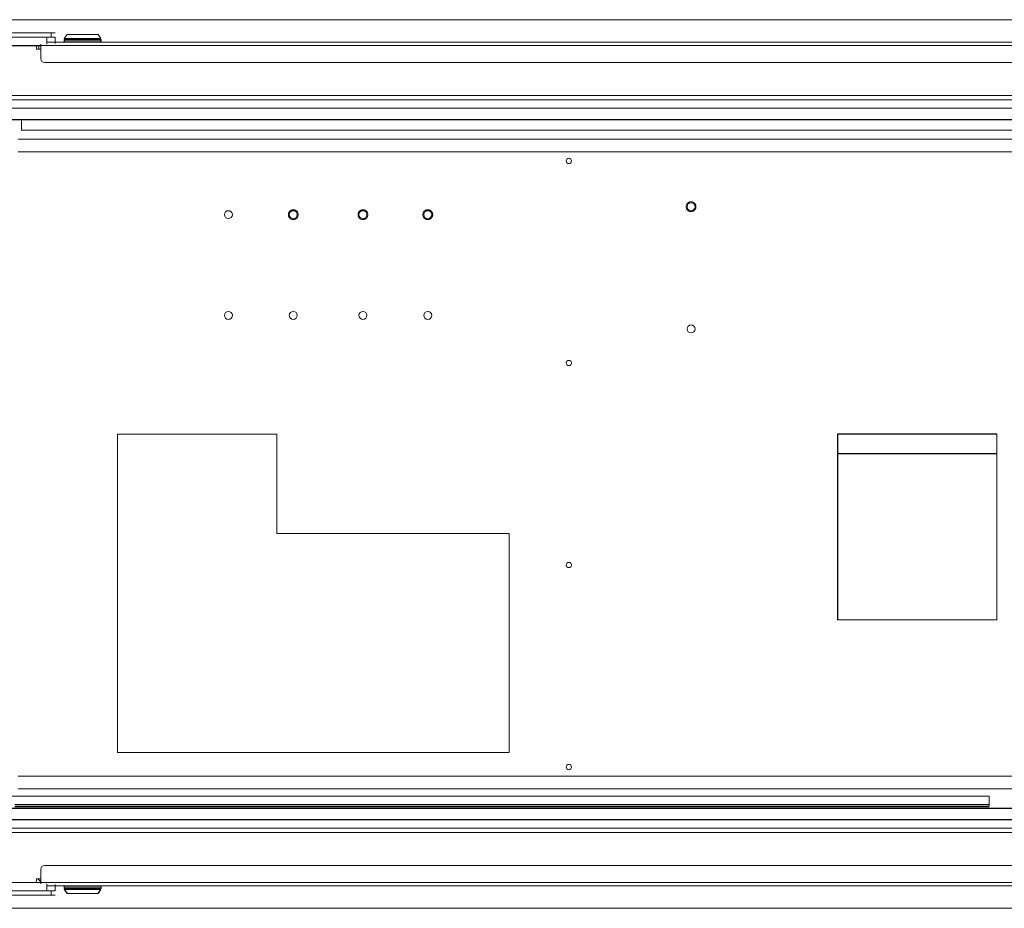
# Paper-space layout '_Bottom' of a CAD drawing. Header units: millimetres. Extents: x -1506 to 1507, y -634 to 605.
# Tile 16 of 33: x -794 to -52, y -335 to 335. Entities that reach past the tile are written whole.
import ezdxf

# ---------------------------------------------------------------- set-up
doc = ezdxf.new("R2010")
doc.units = ezdxf.units.MM

psp = doc.layouts.new('_Bottom')

# ---------------------------------------------------------------- linework, layer by layer
at = {"color": 144, "linetype": 'Continuous', "lineweight": 18}
for p, q in [((-812.8, 335), (812.8, 335)), ((-767.07, 325), (-1063.07, 325)), ((-767.07, 321.82), (-1063.07, 321.82)), ((-773.42, 316.66), (-773.42, 321.82)), ((-770.07, 321.82), (-770.07, 325)), ((-767.07, 316.98), (-767.07, 321.82)), ((-732.33, 319.02), (-760.33, 319.02)), ((-758.04, 323.72), (-760.15, 320.7)), ((-758.04, 323.72), (-734.62, 323.72)), ((-754.13, 320.71), (-754.13, 320.13)), ((-750.38, 320.13), (-750.38, 320.71)), ((-746.33, 320.13), (-746.33, 320.71)), ((-742.28, 320.13), (-742.28, 320.71)), ((-738.53, 320.13), (-738.53, 320.71)), ((-732.51, 320.7), (-734.62, 323.72)), ((-781, 313.17), (-781, 312.67)), ((-781, 312.67), (-777.85, 312.67)), ((-779.34, 315.47), (-779.34, 312.67)), ((-777.85, 305.59), (-777.85, 316.66)), ((-1.5, 315.5), (-777.85, 315.5)), ((-773.42, 318.02), (-3.6, 318.02)), ((-774.85, 302.64), (-4.5, 302.64)), ((-1062.83, 274.67), (1062.83, 274.67)), ((1054.83, 277.85), (-1054.82, 277.85)), ((-1060.83, 268.32), (1060.83, 268.32)), ((-792.5, 251.8), (-792.5, 259.67)), ((795, 245), (-795, 245)), ((-792.5, 251.8), (-17.21, 251.8)), ((-795, 235.48), (795, 235.48)), ((-600, 22.5), (-720, 22.5)), ((-720, 22.5), (-720, -217.5)), ((-600, -52.5), (-600, 22.5)), ((-57.5, -117.5), (-57.5, 22.5)), ((-425, -52.5), (-600, -52.5)), ((-425, -217.5), (-425, -52.5)), ((-177.5, -117.5), (-57.5, -117.5)), ((-720, -217.5), (-425, -217.5)), ((-795, -235.47), (795, -235.47)), ((-810.19, -250.46), (-63.35, -250.46)), ((795, -245), (-795, -245)), ((-63.35, -250.46), (-63.35, -256.81)), ((-63.34, -256.81), (-797.37, -256.81)), ((-797.37, -258.02), (-63.34, -258.02)), ((-797.37, -258.44), (-63.34, -258.44)), ((-63.34, -256.81), (-63.34, -258.02)), ((1062.83, -274.67), (-1062.83, -274.67)), ((-1054.82, -277.85), (1054.83, -277.85)), ((-774.85, -302.64), (-4.5, -302.64)), ((-777.85, -305.59), (-777.85, -316.66)), ((-777.85, -315.47), (-1063.07, -315.47)), ((-781, -312.67), (-781, -313.17)), ((-777.85, -312.67), (-781, -312.67)), ((-777.85, -314.91), (-780.01, -312.67)), ((-1.5, -315.5), (-777.85, -315.5)), ((-773.42, -316.66), (-773.42, -321.82)), ((-773.42, -318.02), (-3.6, -318.02)), ((-767.07, -321.82), (-767.07, -316.98)), ((-760.33, -318.02), (-760.33, -320.13)), ((-732.33, -320.13), (-732.33, -318.02)), ((-767.07, -321.82), (-1063.07, -321.82)), ((-767.07, -325), (-1063.07, -325)), ((-770.07, -321.82), (-770.07, -325)), ((-732.33, -319.02), (-760.33, -319.02)), ((-732.51, -320.71), (-760.15, -320.71)), ((-734.62, -323.72), (-758.04, -323.72)), ((-750.38, -320.13), (-750.38, -320.71)), ((1063, -335), (-1063, -335))]:
    psp.add_line(p, q, dxfattribs=at)
at = {"color": 7, "linetype": 'Continuous', "lineweight": 25}
for p, q in [((-760.33, 320.13), (-760.33, 318.02)), ((-732.33, 318.02), (-732.33, 320.13)), ((-1063.07, 315.47), (-777.85, 315.47)), ((-1060.83, 259.67), (1060.83, 259.67)), ((-177.5, 22.5), (-177.5, -117.5)), ((-57.5, 22.5), (-177.5, 22.5)), ((-177.5, 7.93), (-57.5, 7.93)), ((1060.83, -259.67), (-1060.83, -259.67)), ((1060.83, -268.32), (-1060.83, -268.32)), ((-760.15, -320.7), (-758.04, -323.72)), ((-746.33, -320.13), (-746.33, -320.71)), ((-742.28, -320.13), (-742.28, -320.71)), ((-734.62, -323.72), (-732.51, -320.7))]:
    psp.add_line(p, q, dxfattribs=at)
at = {"color": 144, "linetype": 'Continuous', "lineweight": 18}
for centre, radius in [((-380, 228.48), 2), ((-287.94, 194), 3), ((-636.5, 188), 3), ((-587.63, 188), 3), ((-535.15, 188), 3), ((-486.28, 188), 3), ((-636.5, 112), 3), ((-587.63, 112), 3), ((-535.15, 112), 3), ((-486.28, 112), 3), ((-287.94, 101.83), 3), ((-380, 76.16), 2), ((-380, -76.16), 2), ((-380, -228.47), 2)]:
    psp.add_circle(centre, radius, dxfattribs=at)
for centre, radius, start, end in [((-786, 313.17), 5, 360, 27.20048), ((-781.1, 320.61), 5.24, 265.45065, 281.68037), ((-774.87, 305.61), 2.98, 180.44191, 270.43519), ((-774.87, -305.61), 2.98, 89.56481, 179.55809), ((-786, -313.17), 5, 332.61289, 0)]:
    psp.add_arc(centre, radius, start, end, dxfattribs=at)
at = {"color": 7, "linetype": 'Continuous', "lineweight": 25}
psp.add_arc((-780.45, 317.49), 2.12, 263.21316, 288.38368, dxfattribs=at)
at = {"color": 144, "linetype": 'Continuous', "lineweight": 18}
for points, knots in [([(-732.33, 320.13), (-732.33, 320.13), (-732.7, 320.13), (-734.1, 320.13), (-735.14, 320.13), (-737.73, 320.13), (-739.28, 320.13), (-742.67, 320.13), (-744.5, 320.13), (-748.16, 320.13), (-750, 320.13), (-753.38, 320.13), (-754.94, 320.13), (-757.53, 320.13), (-758.57, 320.13), (-759.97, 320.13), (-760.33, 320.13), (-760.33, 320.13)], [0, 0, 0, 0, 0.125, 0.125, 0.25, 0.25, 0.375, 0.375, 0.5, 0.5, 0.625, 0.625, 0.75, 0.75, 0.875, 0.875, 1, 1, 1, 1]), ([(-760.15, 320.71), (-760.15, 320.71), (-759.79, 320.71), (-758.41, 320.71), (-757.38, 320.71), (-754.82, 320.71), (-753.29, 320.71), (-749.95, 320.71), (-748.14, 320.71), (-744.52, 320.71), (-742.71, 320.71), (-739.37, 320.71), (-737.84, 320.71), (-735.28, 320.71), (-734.26, 320.71), (-732.87, 320.71), (-732.51, 320.71), (-732.51, 320.71)], [0, 0, 0, 0, 0.125, 0.125, 0.25, 0.25, 0.375, 0.375, 0.5, 0.5, 0.625, 0.625, 0.75, 0.75, 0.875, 0.875, 1, 1, 1, 1]), ([(-550.86, 318.02), (-550.86, 318.02), (-550.85, 318.02), (-550.96, 318.02), (-551.18, 318.02), (-551.59, 318.02), (-552.27, 318.02), (-553.1, 318.02), (-553.8, 318.02), (-554.33, 318.02), (-554.83, 318.02), (-555.4, 318.02), (-555.68, 318.02), (-555.87, 318.02)], [0, 0, 0, 0, 0.0414041, 0.1179724, 0.1946164, 0.2711847, 0.4119816, 0.5527784, 0.6294225, 0.7059908, 0.7826349, 0.8592031, 1, 1, 1, 1]), ([(-287.94, 197.69), (-288, 197.69), (-288.14, 197.69), (-288.34, 197.67), (-288.53, 197.64), (-288.73, 197.61), (-288.92, 197.56), (-289.11, 197.5), (-289.35, 197.41), (-289.64, 197.28), (-289.96, 197.09), (-290.27, 196.87), (-290.65, 196.53), (-291.04, 196.04), (-291.38, 195.38), (-291.58, 194.7), (-291.65, 194), (-291.58, 193.3), (-291.38, 192.62), (-291.04, 191.96), (-290.65, 191.47), (-290.27, 191.13), (-289.96, 190.91), (-289.64, 190.72), (-289.31, 190.57), (-288.97, 190.45), (-288.63, 190.37), (-288.29, 190.32), (-288.05, 190.31), (-287.94, 190.31)], [0, 0, 0, 0, 0.017277, 0.03443, 0.05151, 0.068566, 0.085649, 0.10281, 0.120098, 0.152252, 0.184451, 0.217289, 0.250174, 0.315809, 0.38008, 0.440024, 0.500014, 0.559959, 0.619949, 0.68422, 0.749855, 0.782693, 0.815578, 0.847732, 0.879931, 0.910075, 0.939954, 0.969839, 1, 1, 1, 1]), ([(-287.94, 190.31), (-287.87, 190.31), (-287.74, 190.31), (-287.54, 190.33), (-287.34, 190.36), (-287.15, 190.39), (-286.96, 190.44), (-286.77, 190.5), (-286.52, 190.59), (-286.24, 190.72), (-285.91, 190.91), (-285.61, 191.13), (-285.23, 191.47), (-284.83, 191.96), (-284.49, 192.62), (-284.29, 193.3), (-284.23, 194), (-284.29, 194.7), (-284.49, 195.38), (-284.83, 196.04), (-285.23, 196.53), (-285.61, 196.87), (-285.91, 197.09), (-286.24, 197.28), (-286.57, 197.43), (-286.91, 197.55), (-287.24, 197.63), (-287.59, 197.68), (-287.82, 197.69), (-287.94, 197.69)], [0, 0, 0, 0, 0.017277, 0.03443, 0.05151, 0.068566, 0.085649, 0.10281, 0.120098, 0.152252, 0.184451, 0.217289, 0.250174, 0.315809, 0.38008, 0.440024, 0.500014, 0.559959, 0.619949, 0.68422, 0.749855, 0.782693, 0.815578, 0.847732, 0.879931, 0.910075, 0.939954, 0.969839, 1, 1, 1, 1]), ([(-587.63, 191.69), (-587.69, 191.69), (-587.82, 191.69), (-588.02, 191.67), (-588.22, 191.64), (-588.41, 191.61), (-588.61, 191.56), (-588.8, 191.5), (-589.04, 191.41), (-589.33, 191.28), (-589.65, 191.09), (-589.96, 190.87), (-590.33, 190.53), (-590.73, 190.04), (-591.07, 189.38), (-591.27, 188.7), (-591.34, 188), (-591.27, 187.3), (-591.07, 186.62), (-590.73, 185.96), (-590.33, 185.47), (-589.96, 185.13), (-589.65, 184.91), (-589.33, 184.72), (-588.99, 184.57), (-588.66, 184.45), (-588.32, 184.37), (-587.97, 184.32), (-587.74, 184.31), (-587.63, 184.31)], [0, 0, 0, 0, 0.017277, 0.03443, 0.05151, 0.068566, 0.085649, 0.10281, 0.120098, 0.152252, 0.184451, 0.217289, 0.250174, 0.315809, 0.38008, 0.440024, 0.500014, 0.559959, 0.619949, 0.68422, 0.749855, 0.782693, 0.815578, 0.847732, 0.879931, 0.910075, 0.939954, 0.969839, 1, 1, 1, 1]), ([(-587.63, 184.31), (-587.56, 184.31), (-587.43, 184.31), (-587.23, 184.33), (-587.03, 184.36), (-586.84, 184.39), (-586.64, 184.44), (-586.45, 184.5), (-586.21, 184.59), (-585.92, 184.72), (-585.6, 184.91), (-585.29, 185.13), (-584.92, 185.47), (-584.52, 185.96), (-584.18, 186.62), (-583.98, 187.3), (-583.91, 188), (-583.98, 188.7), (-584.18, 189.38), (-584.52, 190.04), (-584.92, 190.53), (-585.29, 190.87), (-585.6, 191.09), (-585.92, 191.28), (-586.26, 191.43), (-586.59, 191.55), (-586.93, 191.63), (-587.28, 191.68), (-587.51, 191.69), (-587.63, 191.69)], [0, 0, 0, 0, 0.0172769, 0.0344302, 0.0515097, 0.0685658, 0.085649, 0.1028097, 0.1200975, 0.1522516, 0.1844511, 0.2172894, 0.2501741, 0.3158091, 0.3800802, 0.4400244, 0.5000144, 0.5599587, 0.6199487, 0.6842198, 0.7498548, 0.7826931, 0.8155778, 0.8477318, 0.8799314, 0.9100752, 0.9399544, 0.9698393, 1, 1, 1, 1]), ([(-535.15, 191.69), (-535.22, 191.69), (-535.35, 191.69), (-535.55, 191.67), (-535.74, 191.64), (-535.94, 191.61), (-536.13, 191.56), (-536.32, 191.5), (-536.56, 191.41), (-536.85, 191.28), (-537.17, 191.09), (-537.48, 190.87), (-537.86, 190.53), (-538.26, 190.04), (-538.6, 189.38), (-538.8, 188.7), (-538.86, 188), (-538.8, 187.3), (-538.6, 186.62), (-538.26, 185.96), (-537.86, 185.47), (-537.48, 185.13), (-537.18, 184.91), (-536.85, 184.72), (-536.52, 184.57), (-536.18, 184.45), (-535.84, 184.37), (-535.5, 184.32), (-535.27, 184.31), (-535.15, 184.31)], [0, 0, 0, 0, 0.017277, 0.03443, 0.05151, 0.068566, 0.085649, 0.10281, 0.120098, 0.152252, 0.184451, 0.217289, 0.250174, 0.315809, 0.38008, 0.440024, 0.500014, 0.559959, 0.619949, 0.68422, 0.749855, 0.782693, 0.815578, 0.847732, 0.879931, 0.910075, 0.939954, 0.969839, 1, 1, 1, 1]), ([(-535.15, 184.31), (-535.08, 184.31), (-534.95, 184.31), (-534.75, 184.33), (-534.56, 184.36), (-534.36, 184.39), (-534.17, 184.44), (-533.98, 184.5), (-533.74, 184.59), (-533.45, 184.72), (-533.13, 184.91), (-532.82, 185.13), (-532.44, 185.47), (-532.04, 185.96), (-531.7, 186.62), (-531.5, 187.3), (-531.44, 188), (-531.5, 188.7), (-531.7, 189.38), (-532.04, 190.04), (-532.44, 190.53), (-532.82, 190.87), (-533.12, 191.09), (-533.45, 191.28), (-533.78, 191.43), (-534.12, 191.55), (-534.46, 191.63), (-534.8, 191.68), (-535.03, 191.69), (-535.15, 191.69)], [0, 0, 0, 0, 0.0172769, 0.0344302, 0.0515097, 0.0685658, 0.085649, 0.1028097, 0.1200975, 0.1522516, 0.1844511, 0.2172894, 0.2501741, 0.3158091, 0.3800802, 0.4400244, 0.5000144, 0.5599587, 0.6199487, 0.6842198, 0.7498548, 0.7826931, 0.8155778, 0.8477318, 0.8799314, 0.9100752, 0.9399544, 0.9698393, 1, 1, 1, 1]), ([(-486.28, 191.69), (-486.34, 191.69), (-486.47, 191.69), (-486.67, 191.67), (-486.87, 191.64), (-487.06, 191.61), (-487.26, 191.56), (-487.45, 191.5), (-487.69, 191.41), (-487.98, 191.28), (-488.3, 191.09), (-488.61, 190.87), (-488.98, 190.53), (-489.38, 190.04), (-489.72, 189.38), (-489.92, 188.7), (-489.99, 188), (-489.92, 187.3), (-489.72, 186.62), (-489.38, 185.96), (-488.98, 185.47), (-488.61, 185.13), (-488.3, 184.91), (-487.98, 184.72), (-487.64, 184.57), (-487.31, 184.45), (-486.97, 184.37), (-486.62, 184.32), (-486.39, 184.31), (-486.28, 184.31)], [0, 0, 0, 0, 0.017277, 0.03443, 0.05151, 0.068566, 0.085649, 0.10281, 0.120098, 0.152252, 0.184451, 0.217289, 0.250174, 0.315809, 0.38008, 0.440024, 0.500014, 0.559959, 0.619949, 0.68422, 0.749855, 0.782693, 0.815578, 0.847732, 0.879931, 0.910075, 0.939954, 0.969839, 1, 1, 1, 1]), ([(-486.28, 184.31), (-486.21, 184.31), (-486.08, 184.31), (-485.88, 184.33), (-485.68, 184.36), (-485.49, 184.39), (-485.29, 184.44), (-485.1, 184.5), (-484.86, 184.59), (-484.57, 184.72), (-484.25, 184.91), (-483.94, 185.13), (-483.57, 185.47), (-483.17, 185.96), (-482.83, 186.62), (-482.63, 187.3), (-482.56, 188), (-482.63, 188.7), (-482.83, 189.38), (-483.17, 190.04), (-483.57, 190.53), (-483.94, 190.87), (-484.25, 191.09), (-484.57, 191.28), (-484.91, 191.43), (-485.24, 191.55), (-485.58, 191.63), (-485.93, 191.68), (-486.16, 191.69), (-486.28, 191.69)], [0, 0, 0, 0, 0.017277, 0.03443, 0.05151, 0.068566, 0.085649, 0.10281, 0.120098, 0.152252, 0.184451, 0.217289, 0.250174, 0.315809, 0.38008, 0.440024, 0.500014, 0.559959, 0.619949, 0.68422, 0.749855, 0.782693, 0.815578, 0.847732, 0.879931, 0.910075, 0.939954, 0.969839, 1, 1, 1, 1]), ([(-744.19, -318.02), (-744.21, -318.02), (-744.26, -318.02), (-744.1, -318.02), (-743.82, -318.02), (-743.39, -318.02), (-742.69, -318.02), (-741.62, -318.02), (-740.43, -318.02), (-739.48, -318.02), (-738.78, -318.02), (-738.15, -318.02), (-737.47, -318.02), (-737.19, -318.02), (-737.01, -318.02)], [0, 0, 0, 0, 0.0317699, 0.102662, 0.1750585, 0.247455, 0.3183471, 0.450039, 0.5817309, 0.652623, 0.7250195, 0.797416, 0.8683081, 1, 1, 1, 1]), ([(-760.33, -320.13), (-760.33, -320.13), (-759.97, -320.13), (-758.57, -320.13), (-757.53, -320.13), (-754.94, -320.13), (-753.38, -320.13), (-750, -320.13), (-748.17, -320.13), (-744.5, -320.13), (-742.67, -320.13), (-739.28, -320.13), (-737.73, -320.13), (-735.14, -320.13), (-734.1, -320.13), (-732.7, -320.13), (-732.33, -320.13), (-732.33, -320.13)], [0, 0, 0, 0, 0.125, 0.125, 0.25, 0.25, 0.375, 0.375, 0.5, 0.5, 0.625, 0.625, 0.75, 0.75, 0.875, 0.875, 1, 1, 1, 1])]:
    psp.add_open_spline(points, degree=3, knots=knots, dxfattribs=at)

doc.saveas('drawing.dxf')
